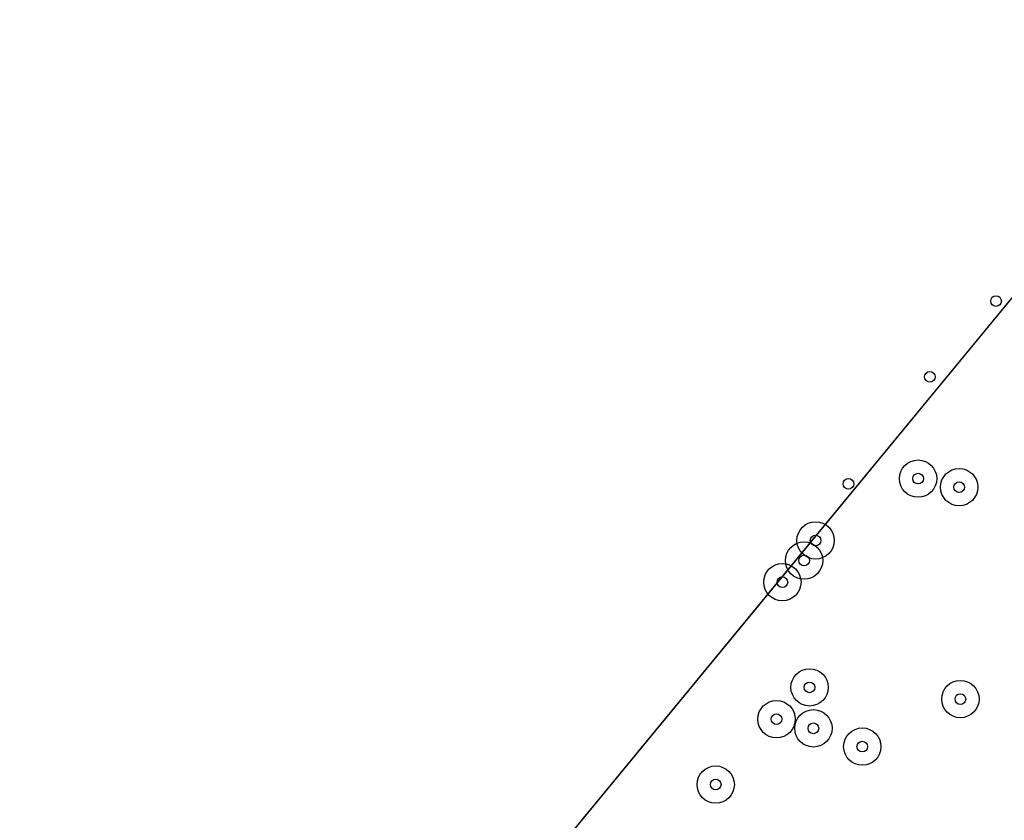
# Model space of a CAD drawing. Header units: inches. Extents: x 133161 to 134727, y 414457 to 415906.
# Tile 6 of 37: x 133277 to 133369, y 414708 to 414783. Entities that reach past the tile are written whole.
import ezdxf

# ---------------------------------------------------------------- set-up
doc = ezdxf.new("R2010")
doc.units = ezdxf.units.IN
doc.header["$MEASUREMENT"] = 0
doc.header["$PDMODE"] = 33
doc.header["$PDSIZE"] = -3
for name, color, linetype in [('Onderzoeksgebied Genderensche Uiterwaard (ca. 421.775 m2)', 5, 'Continuous'), ('Significante objecten binnen onderzoeksgebied GUW', 3, 'Continuous'), ('Significante objecten buiten onderzoeksgebied GUW', 1, 'Continuous'), ('Veiligheidsmarge objecten GUW', 6, 'Continuous'), ('Vrijgegeven gebieden (A+B gebied) (ca. 383.874 m2)', 3, 'Continuous')]:
    doc.layers.add(name, color=color, linetype=linetype)

msp = doc.modelspace()

# ---------------------------------------------------------------- linework, layer by layer
at = {"layer": 'Onderzoeksgebied Genderensche Uiterwaard (ca. 421.775 m2)'}
msp.add_lwpolyline([(133314.395, 414607.352), (133309.394, 414605.05), (133289.312, 414628.863), (133276.608, 414643.994), (133391.124, 414783.019), (133399.892, 414748.592), (133411.957, 414705.719), (133416.879, 414686.352), (133416.614, 414685.399), (133403.173, 414675.768), (133359.638, 414642.595), (133335.905, 414624.656), (133320.348, 414612.829)], close=True, dxfattribs=at)
at = {"layer": 'Significante objecten binnen onderzoeksgebied GUW'}
for p in [(133360.835, 414740.005), (133364.686, 414739.204), (133351.224, 414734.211), (133350.147, 414732.328), (133348.109, 414730.3), (133350.659, 414720.442), (133364.8, 414719.341), (133347.563, 414717.457), (133351.02, 414716.601), (133355.605, 414714.889), (133341.858, 414711.331)]:
    msp.add_point(p, dxfattribs=at)
at = {"layer": 'Significante objecten buiten onderzoeksgebied GUW'}
for p in [(133368.14, 414756.646), (133361.931, 414749.55), (133354.303, 414739.515)]:
    msp.add_point(p, dxfattribs=at)
at = {"layer": 'Veiligheidsmarge objecten GUW', "color": 210, "linetype": 'Continuous', "lineweight": 25}
for centre in [(133360.835, 414740.005), (133364.686, 414739.204), (133351.224, 414734.211), (133350.147, 414732.328), (133348.109, 414730.3), (133350.659, 414720.442), (133364.8, 414719.341), (133347.563, 414717.457), (133351.02, 414716.601), (133355.605, 414714.889), (133341.858, 414711.331)]:
    msp.add_circle(centre, 1.75, dxfattribs=at)
at = {"layer": 'Vrijgegeven gebieden (A+B gebied) (ca. 383.874 m2)'}
msp.add_lwpolyline([(133349.568, 414732.569), (133362.044, 414747.716), (133391.124, 414783.019), (133399.892, 414748.592), (133411.957, 414705.719), (133416.785, 414686.72), (133415.779, 414686.096), (133416.187, 414685.093), (133403.173, 414675.768), (133359.638, 414642.595), (133335.905, 414624.656), (133320.348, 414612.829), (133314.395, 414607.352), (133310.916, 414605.751), (133310.148, 414606.5), (133309.856, 414606.423), (133308.738, 414605.828), (133289.312, 414628.863), (133276.608, 414643.994)], close=True, dxfattribs=at)

doc.saveas('drawing.dxf')
